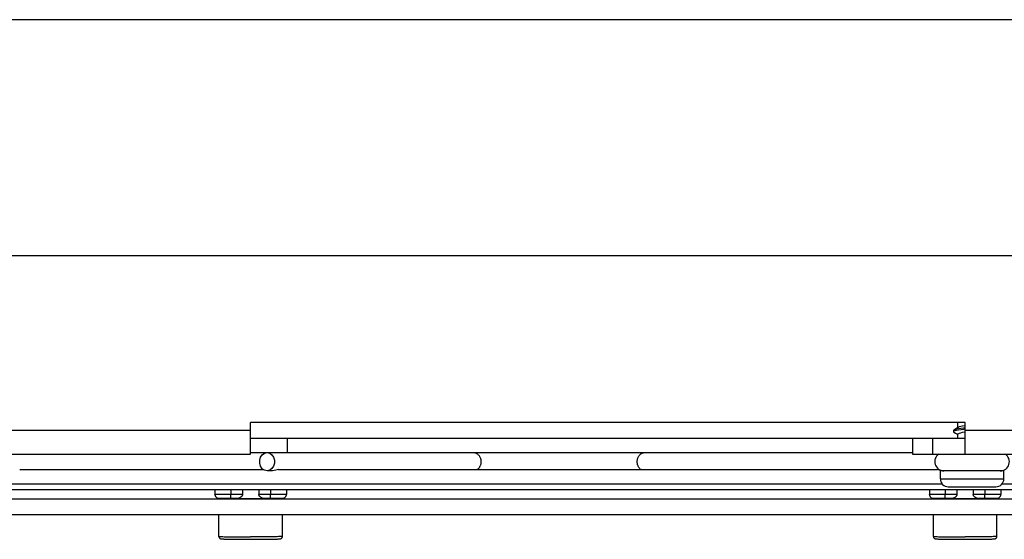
# Model space of a CAD drawing. Extents: x 0 to 594, y 0 to 420.
# Tile 92 of 105: x 407 to 432, y 147 to 160. Entities that reach past the tile are written whole.
import ezdxf

# ---------------------------------------------------------------- set-up
doc = ezdxf.new("R2010")
doc.units = 0
doc.header["$LTSCALE"] = 32.67
doc.layers.get('0').update_dxf_attribs({"linetype": 'CONTINUOUS'})
doc.layers.add('DATUM_AXIS', color=7, linetype='CONTINUOUS')

msp = doc.modelspace()

# ---------------------------------------------------------------- linework, layer by layer
at = {"color": 7, "linetype": 'CONTINUOUS'}
for p, q in [((451.25, 160.211), (392.461, 160.211)), ((430.56, 149.866), (430.56, 149.836)), ((430.682, 149.944), (430.649, 149.924)), ((430.673, 149.939), (430.673, 150.071)), ((430.673, 149.671), (430.673, 149.771)), ((431.831, 148.851), (430.231, 148.851)), ((430.231, 148.651), (430.231, 148.851)), ((431.831, 148.651), (431.831, 148.851)), ((392.342, 148.381), (451.368, 148.381)), ((411.955, 148.381), (411.955, 148.259)), ((412.649, 148.381), (412.649, 148.253)), ((413.061, 148.381), (413.061, 148.253)), ((413.755, 148.381), (413.755, 148.259)), ((429.955, 148.381), (429.955, 148.259)), ((430.431, 148.451), (431.631, 148.451)), ((430.649, 148.381), (430.649, 148.253)), ((431.061, 148.381), (431.061, 148.253)), ((431.755, 148.381), (431.755, 148.259)), ((412.066, 148.157), (412.071, 148.157)), ((412.071, 148.157), (412.077, 148.157)), ((412.077, 148.157), (412.083, 148.156)), ((412.083, 148.156), (412.095, 148.156)), ((412.095, 148.156), (412.109, 148.156)), ((412.109, 148.156), (412.131, 148.155)), ((412.131, 148.155), (412.167, 148.154)), ((412.167, 148.154), (412.213, 148.154)), ((412.213, 148.154), (412.284, 148.153)), ((412.284, 148.153), (412.52, 148.153)), ((413.408, 148.153), (413.191, 148.153)), ((413.408, 148.153), (413.476, 148.154)), ((413.476, 148.154), (413.528, 148.154)), ((413.528, 148.154), (413.569, 148.155)), ((413.569, 148.155), (413.593, 148.155)), ((413.593, 148.155), (413.612, 148.156)), ((413.612, 148.156), (413.623, 148.156)), ((413.623, 148.156), (413.632, 148.156)), ((413.632, 148.156), (413.639, 148.157)), ((413.639, 148.157), (413.645, 148.157)), ((430.066, 148.157), (430.071, 148.157)), ((430.071, 148.157), (430.077, 148.157)), ((430.077, 148.157), (430.083, 148.156)), ((430.083, 148.156), (430.095, 148.156)), ((430.095, 148.156), (430.109, 148.156)), ((430.109, 148.156), (430.131, 148.155)), ((430.131, 148.155), (430.167, 148.154)), ((430.167, 148.154), (430.213, 148.154)), ((430.213, 148.154), (430.284, 148.153)), ((430.284, 148.153), (430.52, 148.153)), ((431.408, 148.153), (431.191, 148.153)), ((431.408, 148.153), (431.476, 148.154)), ((431.476, 148.154), (431.528, 148.154)), ((431.528, 148.154), (431.569, 148.155)), ((431.569, 148.155), (431.593, 148.155)), ((431.593, 148.155), (431.612, 148.156)), ((431.612, 148.156), (431.623, 148.156)), ((431.623, 148.156), (431.632, 148.156)), ((431.632, 148.156), (431.639, 148.157)), ((431.639, 148.157), (431.645, 148.157))]:
    msp.add_line(p, q, dxfattribs=at)
at = {"color": 9, "linetype": 'CONTINUOUS'}
for p, q in [((430.231, 148.651), (431.831, 148.651)), ((406.407, 148.521), (430.28, 148.521)), ((412.355, 148.381), (412.355, 148.253)), ((413.355, 148.381), (413.355, 148.253)), ((430.355, 148.381), (430.355, 148.253)), ((431.355, 148.381), (431.355, 148.253)), ((431.783, 148.521), (437.304, 148.521)), ((412.019, 148.256), (411.999, 148.256)), ((412.055, 148.255), (412.019, 148.256)), ((412.098, 148.255), (412.055, 148.255)), ((412.147, 148.254), (412.098, 148.255)), ((412.219, 148.254), (412.147, 148.254)), ((412.296, 148.253), (412.219, 148.254)), ((412.649, 148.253), (412.296, 148.253)), ((413.395, 148.253), (413.061, 148.253)), ((413.473, 148.254), (413.395, 148.253)), ((413.547, 148.254), (413.473, 148.254)), ((413.612, 148.255), (413.547, 148.254)), ((413.655, 148.255), (413.612, 148.255)), ((413.691, 148.256), (413.655, 148.255)), ((413.711, 148.256), (413.691, 148.256)), ((413.728, 148.257), (413.711, 148.256)), ((430.019, 148.256), (429.999, 148.256)), ((430.055, 148.255), (430.019, 148.256)), ((430.098, 148.255), (430.055, 148.255)), ((430.147, 148.254), (430.098, 148.255)), ((430.219, 148.254), (430.147, 148.254)), ((430.296, 148.253), (430.219, 148.254)), ((430.649, 148.253), (430.296, 148.253)), ((431.395, 148.253), (431.061, 148.253)), ((431.473, 148.254), (431.395, 148.253)), ((431.547, 148.254), (431.473, 148.254)), ((431.612, 148.255), (431.547, 148.254)), ((431.655, 148.255), (431.612, 148.255)), ((431.691, 148.256), (431.655, 148.255)), ((431.711, 148.256), (431.691, 148.256)), ((431.728, 148.257), (431.711, 148.256))]:
    msp.add_line(p, q, dxfattribs=at)
at = {"color": 7, "linetype": 'CONTINUOUS'}
for points in [[(430.855, 149.897), (430.821, 149.893), (430.752, 149.884), (430.691, 149.875), (430.64, 149.866), (430.601, 149.858), (430.575, 149.849), (430.562, 149.84), (430.56, 149.836)], [(430.568, 149.876), (430.561, 149.87), (430.56, 149.866)], [(430.56, 149.836), (430.563, 149.831), (430.568, 149.827)], [(430.855, 149.927), (430.818, 149.922), (430.749, 149.914), (430.688, 149.905), (430.638, 149.896), (430.599, 149.887), (430.573, 149.878), (430.568, 149.876)], [(430.649, 149.924), (430.609, 149.9), (430.568, 149.876)], [(430.855, 149.986), (430.842, 149.984), (430.789, 149.975), (430.744, 149.965), (430.709, 149.956), (430.686, 149.946), (430.682, 149.944)], [(430.568, 149.827), (430.609, 149.803), (430.65, 149.779), (430.673, 149.765)], [(430.855, 149.825), (430.836, 149.822), (430.784, 149.812), (430.741, 149.803), (430.707, 149.793), (430.685, 149.784), (430.674, 149.775), (430.673, 149.771)], [(411.955, 148.259), (411.955, 148.256), (411.956, 148.248), (411.957, 148.24), (411.959, 148.232), (411.961, 148.225), (411.964, 148.218), (411.967, 148.211), (411.971, 148.205), (411.974, 148.2), (411.978, 148.195), (411.982, 148.19), (411.987, 148.186), (411.991, 148.182), (411.995, 148.179), (412, 148.175), (412.004, 148.173), (412.008, 148.17), (412.012, 148.168), (412.016, 148.166), (412.02, 148.165), (412.024, 148.163), (412.028, 148.162), (412.031, 148.161), (412.033, 148.161), (412.036, 148.16), (412.038, 148.16), (412.041, 148.159), (412.043, 148.159), (412.045, 148.159), (412.047, 148.158), (412.048, 148.158), (412.05, 148.158), (412.052, 148.158), (412.054, 148.158), (412.056, 148.158), (412.058, 148.157), (412.06, 148.157), (412.062, 148.157), (412.066, 148.157)], [(413.645, 148.157), (413.648, 148.157), (413.651, 148.157), (413.653, 148.157), (413.655, 148.158), (413.657, 148.158), (413.659, 148.158), (413.661, 148.158), (413.663, 148.158), (413.665, 148.159), (413.667, 148.159), (413.669, 148.159), (413.672, 148.16), (413.674, 148.16), (413.676, 148.161), (413.679, 148.161), (413.682, 148.162), (413.685, 148.163), (413.689, 148.164), (413.693, 148.166), (413.697, 148.168), (413.702, 148.17), (413.707, 148.173), (413.711, 148.176), (413.716, 148.179), (413.721, 148.183), (413.725, 148.187), (413.73, 148.192), (413.734, 148.197), (413.739, 148.203), (413.743, 148.21), (413.746, 148.217), (413.749, 148.224), (413.752, 148.232), (413.754, 148.24), (413.755, 148.248), (413.755, 148.256), (413.755, 148.259)], [(429.955, 148.259), (429.955, 148.256), (429.956, 148.248), (429.957, 148.24), (429.959, 148.232), (429.961, 148.225), (429.964, 148.218), (429.967, 148.211), (429.971, 148.205), (429.974, 148.2), (429.978, 148.195), (429.982, 148.19), (429.987, 148.186), (429.991, 148.182), (429.995, 148.179), (430, 148.175), (430.004, 148.173), (430.008, 148.17), (430.012, 148.168), (430.016, 148.166), (430.02, 148.165), (430.024, 148.163), (430.028, 148.162), (430.031, 148.161), (430.033, 148.161), (430.036, 148.16), (430.038, 148.16), (430.041, 148.159), (430.043, 148.159), (430.045, 148.159), (430.047, 148.158), (430.048, 148.158), (430.05, 148.158), (430.052, 148.158), (430.054, 148.158), (430.056, 148.158), (430.058, 148.157), (430.06, 148.157), (430.062, 148.157), (430.066, 148.157)], [(431.645, 148.157), (431.648, 148.157), (431.651, 148.157), (431.653, 148.157), (431.655, 148.158), (431.657, 148.158), (431.659, 148.158), (431.661, 148.158), (431.663, 148.158), (431.665, 148.159), (431.667, 148.159), (431.669, 148.159), (431.672, 148.16), (431.674, 148.16), (431.676, 148.161), (431.679, 148.161), (431.682, 148.162), (431.685, 148.163), (431.689, 148.164), (431.693, 148.166), (431.697, 148.168), (431.702, 148.17), (431.707, 148.173), (431.711, 148.176), (431.716, 148.179), (431.721, 148.183), (431.725, 148.187), (431.73, 148.192), (431.734, 148.197), (431.739, 148.203), (431.743, 148.21), (431.746, 148.217), (431.749, 148.224), (431.752, 148.232), (431.754, 148.24), (431.755, 148.248), (431.755, 148.256), (431.755, 148.259)]]:
    msp.add_lwpolyline(points, dxfattribs=at)
at = {"color": 9, "linetype": 'CONTINUOUS'}
for points in [[(411.999, 148.256), (411.983, 148.257), (411.976, 148.257), (411.97, 148.257), (411.965, 148.257), (411.961, 148.258), (411.958, 148.258), (411.956, 148.258), (411.955, 148.258), (411.955, 148.259)], [(413.755, 148.259), (413.755, 148.258), (413.754, 148.258), (413.752, 148.258), (413.749, 148.258), (413.745, 148.257), (413.74, 148.257), (413.734, 148.257), (413.728, 148.257)], [(429.999, 148.256), (429.983, 148.257), (429.976, 148.257), (429.97, 148.257), (429.965, 148.257), (429.961, 148.258), (429.958, 148.258), (429.956, 148.258), (429.955, 148.258), (429.955, 148.259)], [(431.755, 148.259), (431.755, 148.258), (431.754, 148.258), (431.752, 148.258), (431.749, 148.258), (431.745, 148.257), (431.74, 148.257), (431.734, 148.257), (431.728, 148.257)]]:
    msp.add_lwpolyline(points, dxfattribs=at)
at = {"color": 7, "linetype": 'CONTINUOUS'}
for centre, start, end in [((430.431, 148.651), 180, 270), ((431.631, 148.651), 270, 360)]:
    msp.add_arc(centre, 0.2, start, end, dxfattribs=at)
at = {"layer": 'DATUM_AXIS', "color": 7, "linetype": 'CONTINUOUS'}
for p, q in [((398.755, 154.271), (444.955, 154.271)), ((430.855, 150.071), (412.855, 150.071)), ((412.855, 149.271), (412.855, 150.071)), ((430.855, 149.271), (430.855, 150.071)), ((412.855, 149.671), (430.855, 149.671)), ((413.774, 149.671), (413.774, 149.311)), ((429.531, 149.671), (429.531, 149.271)), ((397.755, 149.271), (412.855, 149.271)), ((412.855, 149.311), (429.531, 149.311)), ((429.531, 149.271), (445.955, 149.271)), ((407.036, 148.881), (413.181, 148.881)), ((413.405, 148.851), (413.269, 148.851)), ((413.555, 148.881), (430.156, 148.881)), ((407.035, 148.521), (430.279, 148.521)), ((431.783, 148.521), (436.675, 148.521)), ((450.711, 148.14), (392.999, 148.14)), ((412.087, 148.161), (412.105, 148.161)), ((412.105, 148.161), (412.128, 148.162)), ((412.128, 148.155), (412.105, 148.156)), ((412.128, 148.162), (412.167, 148.163)), ((412.153, 148.155), (412.128, 148.155)), ((412.197, 148.154), (412.153, 148.155)), ((412.167, 148.163), (412.213, 148.163)), ((412.247, 148.154), (412.197, 148.154)), ((412.213, 148.163), (412.264, 148.164)), ((412.3, 148.153), (412.247, 148.154)), ((412.264, 148.164), (412.318, 148.164)), ((412.518, 148.153), (412.3, 148.153)), ((412.318, 148.164), (412.355, 148.164)), ((412.529, 148.154), (412.538, 148.154)), ((412.538, 148.154), (412.59, 148.153)), ((412.59, 148.153), (412.661, 148.152)), ((412.661, 148.152), (412.76, 148.152)), ((412.76, 148.152), (412.874, 148.151)), ((412.874, 148.151), (412.981, 148.152)), ((412.981, 148.152), (413.072, 148.152)), ((413.072, 148.152), (413.137, 148.153)), ((413.137, 148.153), (413.182, 148.154)), ((413.392, 148.153), (413.192, 148.153)), ((413.355, 148.164), (413.41, 148.164)), ((413.446, 148.154), (413.392, 148.153)), ((413.41, 148.164), (413.464, 148.163)), ((413.497, 148.154), (413.446, 148.154)), ((413.464, 148.163), (413.513, 148.163)), ((413.543, 148.154), (413.497, 148.154)), ((413.513, 148.163), (413.557, 148.162)), ((413.583, 148.155), (413.543, 148.154)), ((413.557, 148.162), (413.583, 148.162)), ((413.583, 148.162), (413.605, 148.161)), ((413.605, 148.156), (413.583, 148.155)), ((413.624, 148.156), (413.605, 148.156)), ((430.087, 148.161), (430.105, 148.161)), ((430.105, 148.161), (430.128, 148.162)), ((430.128, 148.155), (430.105, 148.156)), ((430.128, 148.162), (430.167, 148.163)), ((430.153, 148.155), (430.128, 148.155)), ((430.197, 148.154), (430.153, 148.155)), ((430.167, 148.163), (430.213, 148.163)), ((430.247, 148.154), (430.197, 148.154)), ((430.213, 148.163), (430.264, 148.164)), ((430.3, 148.153), (430.247, 148.154)), ((430.264, 148.164), (430.318, 148.164)), ((430.518, 148.153), (430.3, 148.153)), ((430.318, 148.164), (430.355, 148.164)), ((430.529, 148.154), (430.538, 148.154)), ((430.538, 148.154), (430.59, 148.153)), ((430.59, 148.153), (430.661, 148.152)), ((430.661, 148.152), (430.76, 148.152)), ((430.76, 148.152), (430.874, 148.151)), ((430.874, 148.151), (430.981, 148.152)), ((430.981, 148.152), (431.072, 148.152)), ((431.072, 148.152), (431.137, 148.153)), ((431.137, 148.153), (431.182, 148.154)), ((431.392, 148.153), (431.192, 148.153)), ((431.355, 148.164), (431.41, 148.164)), ((431.446, 148.154), (431.392, 148.153)), ((431.41, 148.164), (431.464, 148.163)), ((431.497, 148.154), (431.446, 148.154)), ((431.464, 148.163), (431.513, 148.163)), ((431.543, 148.154), (431.497, 148.154)), ((431.513, 148.163), (431.557, 148.162)), ((431.583, 148.155), (431.543, 148.154)), ((431.557, 148.162), (431.583, 148.162)), ((431.583, 148.162), (431.605, 148.161)), ((431.605, 148.156), (431.583, 148.155)), ((431.624, 148.156), (431.605, 148.156)), ((450.711, 147.74), (392.999, 147.74)), ((412.055, 147.199), (412.055, 147.74)), ((413.655, 147.199), (413.655, 147.74)), ((430.055, 147.199), (430.055, 147.74)), ((431.655, 147.199), (431.655, 147.74)), ((412.237, 147.132), (412.281, 147.131)), ((412.281, 147.131), (412.356, 147.13)), ((412.356, 147.13), (412.443, 147.129)), ((412.443, 147.129), (412.538, 147.128)), ((412.538, 147.128), (412.64, 147.127)), ((412.64, 147.127), (412.746, 147.127)), ((412.746, 147.127), (412.855, 147.127)), ((412.855, 147.127), (412.965, 147.127)), ((412.965, 147.127), (413.072, 147.127)), ((413.072, 147.127), (413.174, 147.128)), ((413.174, 147.128), (413.269, 147.129)), ((413.269, 147.129), (413.356, 147.13)), ((413.356, 147.13), (413.407, 147.131)), ((413.407, 147.131), (413.454, 147.132)), ((413.454, 147.132), (413.495, 147.133)), ((413.495, 147.133), (413.53, 147.134)), ((430.237, 147.132), (430.281, 147.131)), ((430.281, 147.131), (430.356, 147.13)), ((430.356, 147.13), (430.443, 147.129)), ((430.443, 147.129), (430.538, 147.128)), ((430.538, 147.128), (430.64, 147.127)), ((430.64, 147.127), (430.746, 147.127)), ((430.746, 147.127), (430.855, 147.127)), ((430.855, 147.127), (430.965, 147.127)), ((430.965, 147.127), (431.072, 147.127)), ((431.072, 147.127), (431.174, 147.128)), ((431.174, 147.128), (431.269, 147.129)), ((431.269, 147.129), (431.356, 147.13)), ((431.356, 147.13), (431.407, 147.131)), ((431.407, 147.131), (431.454, 147.132)), ((431.454, 147.132), (431.495, 147.133)), ((431.495, 147.133), (431.53, 147.134))]:
    msp.add_line(p, q, dxfattribs=at)
at = {"layer": 'DATUM_AXIS', "color": 9, "linetype": 'CONTINUOUS'}
for p, q in [((397.755, 149.871), (412.855, 149.871)), ((430.855, 149.871), (445.955, 149.871)), ((430.031, 149.671), (430.031, 149.271)), ((412.355, 148.153), (412.355, 148.253)), ((413.355, 148.153), (413.355, 148.253)), ((430.355, 148.153), (430.355, 148.253)), ((431.355, 148.153), (431.355, 148.253)), ((412.152, 147.193), (412.186, 147.192)), ((412.186, 147.192), (412.224, 147.191)), ((412.224, 147.191), (412.29, 147.19)), ((412.29, 147.19), (412.364, 147.188)), ((412.364, 147.188), (412.475, 147.187)), ((412.475, 147.187), (412.596, 147.186)), ((412.596, 147.186), (412.724, 147.186)), ((412.724, 147.186), (412.855, 147.185)), ((412.954, 147.186), (412.855, 147.185)), ((413.052, 147.186), (412.954, 147.186)), ((413.146, 147.186), (413.052, 147.186)), ((413.236, 147.187), (413.146, 147.186)), ((413.32, 147.188), (413.236, 147.187)), ((413.397, 147.189), (413.32, 147.188)), ((413.444, 147.19), (413.397, 147.189)), ((413.487, 147.191), (413.444, 147.19)), ((413.525, 147.192), (413.487, 147.191)), ((413.559, 147.193), (413.525, 147.192)), ((413.588, 147.194), (413.559, 147.193)), ((430.152, 147.193), (430.186, 147.192)), ((430.186, 147.192), (430.224, 147.191)), ((430.224, 147.191), (430.29, 147.19)), ((430.29, 147.19), (430.364, 147.188)), ((430.364, 147.188), (430.475, 147.187)), ((430.475, 147.187), (430.596, 147.186)), ((430.596, 147.186), (430.724, 147.186)), ((430.724, 147.186), (430.855, 147.185)), ((430.954, 147.186), (430.855, 147.185)), ((431.052, 147.186), (430.954, 147.186)), ((431.146, 147.186), (431.052, 147.186)), ((431.236, 147.187), (431.146, 147.186)), ((431.32, 147.188), (431.236, 147.187)), ((431.397, 147.189), (431.32, 147.188)), ((431.444, 147.19), (431.397, 147.189)), ((431.487, 147.191), (431.444, 147.19)), ((431.525, 147.192), (431.487, 147.191)), ((431.559, 147.193), (431.525, 147.192)), ((431.588, 147.194), (431.559, 147.193))]:
    msp.add_line(p, q, dxfattribs=at)
at = {"layer": 'DATUM_AXIS', "color": 7, "linetype": 'CONTINUOUS'}
for points in [[(413.269, 148.851), (413.203, 148.865), (413.147, 148.905), (413.105, 148.965), (413.082, 149.04), (413.082, 149.12), (413.104, 149.195), (413.146, 149.256), (413.203, 149.297), (413.269, 149.311)], [(413.269, 149.311), (413.334, 149.297), (413.391, 149.257), (413.432, 149.197), (413.455, 149.122), (413.455, 149.042), (413.433, 148.967), (413.391, 148.906), (413.334, 148.865), (413.269, 148.851)], [(418.468, 149.311), (418.475, 149.311), (418.487, 149.31), (418.5, 149.308), (418.512, 149.305), (418.524, 149.301), (418.536, 149.296), (418.548, 149.29), (418.559, 149.283), (418.57, 149.275), (418.581, 149.266), (418.591, 149.257), (418.6, 149.246), (418.609, 149.235), (418.617, 149.223), (418.624, 149.211), (418.631, 149.198), (418.637, 149.185), (418.643, 149.171), (418.647, 149.156), (418.651, 149.142), (418.654, 149.127), (418.656, 149.112), (418.657, 149.096), (418.658, 149.081)], [(422.595, 149.081), (422.595, 149.096), (422.596, 149.112), (422.598, 149.127), (422.601, 149.142), (422.605, 149.156), (422.61, 149.171), (422.615, 149.185), (422.621, 149.198), (422.628, 149.211), (422.635, 149.223), (422.644, 149.235), (422.652, 149.246), (422.662, 149.257), (422.672, 149.266), (422.682, 149.275), (422.693, 149.283), (422.704, 149.29), (422.716, 149.296), (422.728, 149.301), (422.74, 149.305), (422.753, 149.308), (422.765, 149.31), (422.778, 149.311), (422.784, 149.311)], [(413.555, 148.881), (413.525, 148.876), (413.489, 148.866), (413.448, 148.856), (413.405, 148.851)], [(418.658, 149.081), (418.657, 149.066), (418.656, 149.05), (418.654, 149.035), (418.651, 149.02), (418.647, 149.005), (418.643, 148.991), (418.637, 148.977), (418.631, 148.964), (418.624, 148.951), (418.617, 148.938), (418.609, 148.927), (418.6, 148.916), (418.591, 148.905), (418.581, 148.896), (418.57, 148.887), (418.562, 148.881)], [(422.691, 148.881), (422.682, 148.887), (422.672, 148.896), (422.662, 148.905), (422.652, 148.916), (422.644, 148.927), (422.635, 148.938), (422.628, 148.951), (422.621, 148.964), (422.615, 148.977), (422.61, 148.991), (422.605, 149.005), (422.601, 149.02), (422.598, 149.035), (422.596, 149.05), (422.595, 149.066), (422.595, 149.081)], [(430.306, 148.851), (430.281, 148.853), (430.256, 148.857), (430.231, 148.863), (430.208, 148.87), (430.188, 148.876), (430.17, 148.88), (430.156, 148.881)], [(412.105, 148.156), (412.087, 148.156), (412.079, 148.157), (412.072, 148.157), (412.067, 148.157), (412.062, 148.157), (412.059, 148.158), (412.057, 148.158), (412.055, 148.158), (412.055, 148.159), (412.057, 148.159), (412.059, 148.159), (412.062, 148.16), (412.067, 148.16), (412.072, 148.16), (412.079, 148.161), (412.087, 148.161)], [(412.649, 148.253), (412.649, 148.249), (412.649, 148.245), (412.648, 148.241), (412.647, 148.237), (412.645, 148.233), (412.643, 148.228), (412.641, 148.224), (412.638, 148.219), (412.634, 148.213), (412.629, 148.208), (412.624, 148.202), (412.618, 148.196), (412.611, 148.19), (412.603, 148.184), (412.594, 148.179), (412.585, 148.173), (412.576, 148.168), (412.567, 148.164), (412.558, 148.161), (412.549, 148.158), (412.541, 148.156), (412.533, 148.154), (412.525, 148.153), (412.52, 148.153)], [(413.191, 148.153), (413.185, 148.153), (413.178, 148.154), (413.17, 148.156), (413.161, 148.158), (413.153, 148.161), (413.144, 148.164), (413.135, 148.168), (413.125, 148.173), (413.116, 148.179), (413.108, 148.184), (413.1, 148.19), (413.093, 148.196), (413.087, 148.202), (413.081, 148.208), (413.077, 148.213), (413.073, 148.219), (413.07, 148.224), (413.068, 148.228), (413.066, 148.233), (413.064, 148.237), (413.063, 148.241), (413.062, 148.245), (413.062, 148.249), (413.061, 148.253)], [(413.605, 148.161), (413.624, 148.161), (413.632, 148.161), (413.638, 148.16), (413.644, 148.16), (413.648, 148.16), (413.652, 148.159), (413.654, 148.159), (413.655, 148.159), (413.655, 148.158), (413.654, 148.158), (413.652, 148.158), (413.648, 148.157), (413.644, 148.157), (413.638, 148.157), (413.632, 148.157), (413.624, 148.156)], [(430.105, 148.156), (430.087, 148.156), (430.079, 148.157), (430.072, 148.157), (430.067, 148.157), (430.062, 148.157), (430.059, 148.158), (430.057, 148.158), (430.055, 148.158), (430.055, 148.159), (430.057, 148.159), (430.059, 148.159), (430.062, 148.16), (430.067, 148.16), (430.072, 148.16), (430.079, 148.161), (430.087, 148.161)], [(430.649, 148.253), (430.649, 148.249), (430.649, 148.245), (430.648, 148.241), (430.647, 148.237), (430.645, 148.233), (430.643, 148.228), (430.641, 148.224), (430.638, 148.219), (430.634, 148.213), (430.629, 148.208), (430.624, 148.202), (430.618, 148.196), (430.611, 148.19), (430.603, 148.184), (430.594, 148.179), (430.585, 148.173), (430.576, 148.168), (430.567, 148.164), (430.558, 148.161), (430.549, 148.158), (430.541, 148.156), (430.533, 148.154), (430.525, 148.153), (430.52, 148.153)], [(431.191, 148.153), (431.185, 148.153), (431.178, 148.154), (431.17, 148.156), (431.161, 148.158), (431.153, 148.161), (431.144, 148.164), (431.135, 148.168), (431.125, 148.173), (431.116, 148.179), (431.108, 148.184), (431.1, 148.19), (431.093, 148.196), (431.087, 148.202), (431.081, 148.208), (431.077, 148.213), (431.073, 148.219), (431.07, 148.224), (431.068, 148.228), (431.066, 148.233), (431.064, 148.237), (431.063, 148.241), (431.062, 148.245), (431.062, 148.249), (431.061, 148.253)], [(431.605, 148.161), (431.624, 148.161), (431.632, 148.161), (431.638, 148.16), (431.644, 148.16), (431.648, 148.16), (431.652, 148.159), (431.654, 148.159), (431.655, 148.159), (431.655, 148.158), (431.654, 148.158), (431.652, 148.158), (431.648, 148.157), (431.644, 148.157), (431.638, 148.157), (431.632, 148.157), (431.624, 148.156)], [(412.055, 147.199), (412.056, 147.194), (412.056, 147.188), (412.058, 147.183), (412.06, 147.177), (412.062, 147.171), (412.066, 147.166), (412.07, 147.16), (412.074, 147.156), (412.077, 147.153), (412.082, 147.15), (412.085, 147.147), (412.089, 147.145), (412.092, 147.144), (412.095, 147.143), (412.097, 147.142), (412.1, 147.141), (412.102, 147.14), (412.105, 147.14), (412.107, 147.139), (412.11, 147.139), (412.112, 147.139), (412.114, 147.138), (412.117, 147.138), (412.12, 147.138), (412.124, 147.137), (412.128, 147.137), (412.133, 147.136), (412.139, 147.136), (412.147, 147.136), (412.156, 147.135), (412.168, 147.135), (412.182, 147.134), (412.199, 147.133), (412.237, 147.132)], [(413.53, 147.134), (413.544, 147.135), (413.555, 147.135), (413.564, 147.136), (413.571, 147.136), (413.577, 147.136), (413.582, 147.137), (413.586, 147.137), (413.589, 147.137), (413.592, 147.138), (413.595, 147.138), (413.597, 147.138), (413.6, 147.139), (413.602, 147.139), (413.604, 147.139), (413.606, 147.14), (413.608, 147.14), (413.61, 147.141), (413.612, 147.142), (413.615, 147.142), (413.617, 147.143), (413.62, 147.144), (413.622, 147.146), (413.625, 147.147), (413.627, 147.149), (413.63, 147.151), (413.633, 147.153), (413.636, 147.156), (413.639, 147.158), (413.642, 147.162), (413.645, 147.166), (413.647, 147.169), (413.65, 147.174), (413.652, 147.179), (413.653, 147.183), (413.654, 147.189), (413.655, 147.194), (413.655, 147.199)], [(430.055, 147.199), (430.056, 147.194), (430.056, 147.188), (430.058, 147.183), (430.06, 147.177), (430.062, 147.171), (430.066, 147.166), (430.07, 147.16), (430.074, 147.156), (430.077, 147.153), (430.082, 147.15), (430.085, 147.147), (430.089, 147.145), (430.092, 147.144), (430.095, 147.143), (430.097, 147.142), (430.1, 147.141), (430.102, 147.14), (430.105, 147.14), (430.107, 147.139), (430.11, 147.139), (430.112, 147.139), (430.114, 147.138), (430.117, 147.138), (430.12, 147.138), (430.124, 147.137), (430.128, 147.137), (430.133, 147.136), (430.139, 147.136), (430.147, 147.136), (430.156, 147.135), (430.168, 147.135), (430.182, 147.134), (430.199, 147.133), (430.237, 147.132)], [(431.53, 147.134), (431.544, 147.135), (431.555, 147.135), (431.564, 147.136), (431.571, 147.136), (431.577, 147.136), (431.582, 147.137), (431.586, 147.137), (431.589, 147.137), (431.592, 147.138), (431.595, 147.138), (431.597, 147.138), (431.6, 147.139), (431.602, 147.139), (431.604, 147.139), (431.606, 147.14), (431.608, 147.14), (431.61, 147.141), (431.612, 147.142), (431.615, 147.142), (431.617, 147.143), (431.62, 147.144), (431.622, 147.146), (431.625, 147.147), (431.627, 147.149), (431.63, 147.151), (431.633, 147.153), (431.636, 147.156), (431.639, 147.158), (431.642, 147.162), (431.645, 147.166), (431.647, 147.169), (431.65, 147.174), (431.652, 147.179), (431.653, 147.183), (431.654, 147.189), (431.655, 147.194), (431.655, 147.199)]]:
    msp.add_lwpolyline(points, dxfattribs=at)
at = {"layer": 'DATUM_AXIS', "color": 9, "linetype": 'CONTINUOUS'}
for points in [[(412.055, 147.199), (412.056, 147.199), (412.058, 147.198), (412.061, 147.198), (412.066, 147.197), (412.072, 147.197), (412.08, 147.196), (412.089, 147.195), (412.099, 147.195), (412.11, 147.194), (412.123, 147.194), (412.152, 147.193)], [(413.655, 147.199), (413.655, 147.199), (413.653, 147.198), (413.649, 147.198), (413.644, 147.197), (413.638, 147.197), (413.631, 147.196), (413.622, 147.195), (413.612, 147.195), (413.601, 147.194), (413.588, 147.194)], [(430.055, 147.199), (430.056, 147.199), (430.058, 147.198), (430.061, 147.198), (430.066, 147.197), (430.072, 147.197), (430.08, 147.196), (430.089, 147.195), (430.099, 147.195), (430.11, 147.194), (430.123, 147.194), (430.152, 147.193)], [(431.655, 147.199), (431.655, 147.199), (431.653, 147.198), (431.649, 147.198), (431.644, 147.197), (431.638, 147.197), (431.631, 147.196), (431.622, 147.195), (431.612, 147.195), (431.601, 147.194), (431.588, 147.194)]]:
    msp.add_lwpolyline(points, dxfattribs=at)
at = {"layer": 'DATUM_AXIS', "color": 7, "linetype": 'CONTINUOUS'}
for centre, start, end in [((430.321, 149.081), 124.3012, 270), ((431.741, 149.081), 270, 55.6988)]:
    msp.add_arc(centre, 0.23, start, end, dxfattribs=at)

doc.saveas('drawing.dxf')
